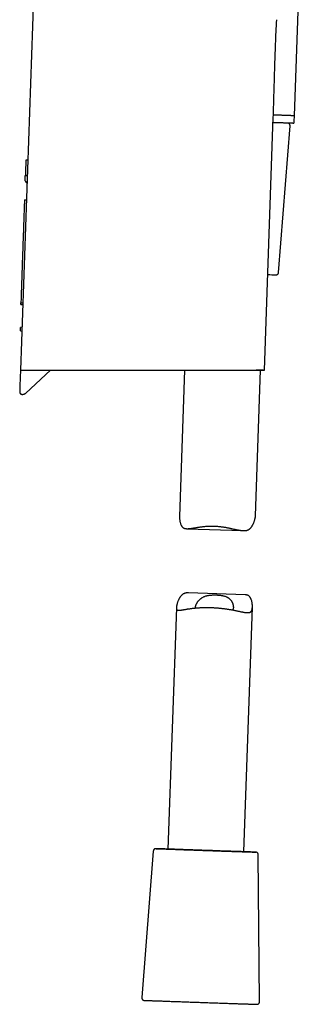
# Model space of a CAD drawing. Header units: millimetres. Extents: x 8 to 738, y 5 to 761.
# Tile 56 of 77: x 580 to 635, y 385 to 579. Entities that reach past the tile are written whole.
import ezdxf

# ---------------------------------------------------------------- set-up
doc = ezdxf.new("R2010")
doc.units = ezdxf.units.MM

msp = doc.modelspace()

# ---------------------------------------------------------------- linework, layer by layer
at = {"color": 7, "linetype": 'Continuous', "lineweight": 30}
for p, q in [((584.76, 629.02), (580.6, 509.76)), ((634.69, 559.98), (635.48, 582.46)), ((628.79, 509.75), (630.53, 559.72)), ((634.65, 558.68), (634.7, 560.18)), ((631.58, 529.04), (633.85, 557.98)), ((582.04, 551.22), (581.68, 551.22)), ((582.04, 551.22), (581.68, 551.22)), ((581.54, 547.16), (581.57, 548.14)), ((581.94, 548.13), (581.57, 548.14)), ((581.4, 543.36), (581.41, 543.38)), ((581.4, 543.36), (581.77, 543.35)), ((581.41, 543.38), (581.77, 543.37)), ((580.7, 523.09), (581.06, 523.08)), ((580.63, 517.51), (580.86, 517.46)), ((580.89, 518.24), (580.65, 518.2)), ((581.65, 505.26), (586.51, 509.76)), ((586.51, 509.76), (586.51, 509.76)), ((613.03, 509.76), (612.02, 480.91)), ((627.03, 481.03), (628.03, 509.76)), ((627.15, 509.76), (627.15, 509.78)), ((628.79, 509.75), (628.79, 509.75)), ((613.47, 478.49), (624.6, 478.1)), ((624.95, 465.44), (613.82, 465.83)), ((611.39, 462.89), (609.73, 415.26)), ((624.72, 414.73), (626.4, 463.02)), ((606.84, 414.88), (604.57, 385.94)), ((627.81, 385.13), (627.57, 414.16))]:
    msp.add_line(p, q, dxfattribs=at)
at = {"color": 7, "linetype": 'Continuous', "lineweight": 30, "flags": 128}
for points in [[(634.69, 559.98), (634.69, 559.98), (634.67, 559.98), (634.65, 559.98), (634.62, 559.98), (634.59, 559.98), (634.54, 559.98), (634.48, 559.98), (634.42, 559.98), (634.35, 559.99), (634.27, 559.99), (634.18, 559.99), (634.08, 559.99), (633.98, 560), (633.87, 560), (633.75, 560.01), (633.62, 560.01), (633.48, 560.01), (633.34, 560.02), (633.19, 560.02), (633.03, 560.03), (632.86, 560.03), (632.69, 560.04), (632.51, 560.05), (632.32, 560.05), (632.13, 560.06), (631.93, 560.07), (631.72, 560.07), (631.51, 560.08), (631.29, 560.09), (631.06, 560.1), (630.83, 560.1), (630.59, 560.11), (630.55, 560.11)], [(634.43, 558.48), (634.42, 558.48), (634.4, 558.48), (634.37, 558.49), (634.33, 558.49), (634.29, 558.49), (634.24, 558.49), (634.17, 558.49), (634.1, 558.49), (634.02, 558.5), (633.94, 558.5), (633.84, 558.5), (633.74, 558.51), (633.63, 558.51), (633.51, 558.51), (633.39, 558.52), (633.25, 558.52), (633.11, 558.53), (632.96, 558.53), (632.81, 558.54), (632.64, 558.54), (632.47, 558.55), (632.29, 558.55), (632.11, 558.56), (631.92, 558.57), (631.72, 558.57), (631.52, 558.58), (631.31, 558.59), (631.09, 558.59), (630.87, 558.6), (630.64, 558.61), (630.49, 558.61)], [(581.68, 551.22), (581.68, 551.19), (581.68, 551.15), (581.67, 551.1), (581.67, 551.05), (581.67, 550.99), (581.67, 550.92), (581.67, 550.85), (581.66, 550.77), (581.66, 550.69), (581.66, 550.6), (581.65, 550.5), (581.65, 550.4), (581.65, 550.29), (581.64, 550.17), (581.64, 550.05), (581.63, 549.92), (581.63, 549.79), (581.62, 549.65), (581.62, 549.51), (581.61, 549.36), (581.61, 549.2), (581.6, 549.04), (581.6, 548.87), (581.59, 548.69), (581.58, 548.52), (581.58, 548.33), (581.57, 548.14)], [(581.4, 543.36), (581.39, 543.07), (581.38, 542.79), (581.37, 542.49), (581.36, 542.2), (581.35, 541.9), (581.34, 541.6), (581.33, 541.29), (581.32, 540.98), (581.31, 540.67), (581.3, 540.36), (581.29, 540.04), (581.28, 539.72), (581.27, 539.4), (581.25, 539.08), (581.24, 538.76), (581.23, 538.43), (581.22, 538.1), (581.21, 537.77), (581.2, 537.44), (581.19, 537.1), (581.17, 536.77), (581.16, 536.43), (581.15, 536.09), (581.14, 535.76), (581.13, 535.42), (581.11, 535.08), (581.1, 534.74), (581.09, 534.4), (581.08, 534.05), (581.07, 533.71), (581.06, 533.37), (581.04, 533.03), (581.03, 532.69), (581.02, 532.35), (581.01, 532), (581, 531.66), (580.98, 531.32), (580.97, 530.98), (580.96, 530.65), (580.95, 530.31), (580.94, 529.97), (580.92, 529.64), (580.91, 529.3), (580.9, 528.97), (580.89, 528.64), (580.88, 528.31), (580.87, 527.98), (580.86, 527.66), (580.84, 527.33), (580.83, 527.01), (580.82, 526.7), (580.81, 526.38), (580.8, 526.07), (580.79, 525.75), (580.78, 525.45), (580.77, 525.14), (580.76, 524.84), (580.75, 524.54), (580.74, 524.24), (580.73, 523.95), (580.72, 523.66), (580.71, 523.37), (580.7, 523.09)], [(580.68, 522.73), (580.69, 522.9), (580.7, 523.08), (580.7, 523.09)], [(580.63, 517.51), (580.63, 517.51), (580.63, 517.52), (580.63, 517.54), (580.63, 517.56), (580.63, 517.59), (580.63, 517.62), (580.63, 517.66), (580.63, 517.7), (580.63, 517.74), (580.64, 517.79), (580.64, 517.83), (580.64, 517.88), (580.64, 517.93), (580.64, 517.97), (580.64, 518.02), (580.65, 518.06), (580.65, 518.09), (580.65, 518.13), (580.65, 518.15), (580.65, 518.17), (580.65, 518.19), (580.65, 518.2), (580.65, 518.2)], [(580.61, 509.75), (580.6, 509.6), (580.59, 509.23), (580.57, 508.87), (580.56, 508.53), (580.55, 508.21), (580.54, 507.91), (580.53, 507.62), (580.52, 507.35), (580.51, 507.1), (580.5, 506.86), (580.5, 506.65), (580.49, 506.45), (580.48, 506.27), (580.48, 506.11), (580.47, 505.97), (580.47, 505.85), (580.47, 505.74), (580.46, 505.66), (580.46, 505.59), (580.46, 505.55), (580.46, 505.52), (580.46, 505.51)], [(580.82, 509.76), (580.83, 509.76), (580.87, 509.76), (580.91, 509.76), (580.96, 509.76), (581.02, 509.76), (581.09, 509.76), (581.17, 509.76), (581.25, 509.76), (581.33, 509.76), (581.42, 509.76), (581.52, 509.76), (581.62, 509.76), (581.74, 509.76), (581.85, 509.76), (581.9, 509.76), (581.9, 509.76), (581.91, 509.76), (581.92, 509.76), (581.92, 509.76), (581.93, 509.76), (581.94, 509.76), (581.98, 509.76), (582.02, 509.76), (582.08, 509.76), (582.14, 509.76), (582.21, 509.76), (582.29, 509.76), (582.37, 509.76), (582.47, 509.76), (582.58, 509.76), (582.7, 509.76), (582.83, 509.76), (582.97, 509.76), (583.13, 509.76), (583.3, 509.76), (583.5, 509.76), (583.72, 509.76), (583.93, 509.76), (584.02, 509.76), (584.03, 509.76), (584.05, 509.76), (584.06, 509.76), (584.07, 509.76), (584.09, 509.76), (584.1, 509.76), (584.39, 509.76), (584.69, 509.76), (585.01, 509.76), (585.35, 509.76), (585.71, 509.76), (586.09, 509.76), (586.48, 509.76), (586.89, 509.76), (587.28, 509.76), (587.69, 509.76), (588.1, 509.76), (588.54, 509.76), (588.99, 509.76), (589.51, 509.76), (590.05, 509.76), (590.54, 509.76), (590.76, 509.76), (590.86, 509.76), (590.87, 509.76), (590.88, 509.76), (590.9, 509.76), (590.91, 509.76), (590.92, 509.76), (590.94, 509.76), (591.06, 509.76), (591.2, 509.76), (591.36, 509.76), (591.54, 509.76), (591.74, 509.76), (591.96, 509.76), (592.21, 509.76), (592.47, 509.76), (592.76, 509.76), (593.02, 509.76), (593.29, 509.76), (593.59, 509.76), (593.9, 509.76), (594.23, 509.76), (594.57, 509.76), (594.91, 509.76), (595.27, 509.76), (595.65, 509.76), (596.04, 509.76), (596.45, 509.76), (596.9, 509.76), (597.37, 509.76), (597.85, 509.76), (598.36, 509.76), (598.89, 509.76), (599.44, 509.76), (599.97, 509.76), (600.52, 509.76), (601.09, 509.76), (601.67, 509.76), (602.27, 509.76), (602.83, 509.76), (603.4, 509.76), (603.99, 509.76), (604.59, 509.76), (605.2, 509.76), (605.82, 509.76), (606.46, 509.76), (607.12, 509.76), (607.79, 509.76), (608.48, 509.76), (608.93, 509.76), (609.39, 509.76), (609.8, 509.76), (609.85, 509.76), (609.9, 509.76), (609.94, 509.76), (609.99, 509.76), (610.03, 509.76), (610.08, 509.76), (610.13, 509.76), (610.75, 509.76), (611.35, 509.76), (611.94, 509.76), (612.52, 509.76), (613.09, 509.76), (613.63, 509.76), (614.17, 509.76), (614.68, 509.76), (615.19, 509.76), (615.81, 509.76), (616.41, 509.76), (616.99, 509.76), (617.55, 509.76), (618.03, 509.76), (618.49, 509.76), (618.88, 509.76), (619.05, 509.76), (619.12, 509.76), (619.13, 509.76), (619.14, 509.76), (619.15, 509.76), (619.16, 509.76), (619.17, 509.76), (619.18, 509.76), (619.53, 509.76), (619.86, 509.76), (620.17, 509.76), (620.46, 509.76), (620.73, 509.76), (620.98, 509.76), (621.2, 509.76), (621.41, 509.76), (621.6, 509.76), (621.77, 509.76), (621.93, 509.76), (622.1, 509.76), (622.24, 509.76), (622.37, 509.76), (622.49, 509.76), (622.58, 509.76), (622.65, 509.76), (622.71, 509.76), (622.75, 509.76), (622.78, 509.76), (622.8, 509.76), (622.82, 509.76), (622.82, 509.76), (622.82, 509.76), (622.82, 509.76), (622.83, 509.76), (622.83, 509.76), (622.83, 509.76), (622.83, 509.76), (622.83, 509.76), (622.83, 509.76), (622.83, 509.76), (623.2, 509.76), (623.55, 509.76), (623.88, 509.76), (624.19, 509.76), (624.49, 509.76), (624.79, 509.76), (625.08, 509.76), (625.32, 509.76), (625.41, 509.76), (625.43, 509.76), (625.44, 509.76), (625.45, 509.76), (625.46, 509.76), (625.48, 509.76), (625.49, 509.76), (625.68, 509.76), (625.86, 509.77), (626.06, 509.77), (626.25, 509.77), (626.44, 509.77), (626.64, 509.77), (626.81, 509.77), (626.98, 509.78), (627.14, 509.78), (627.25, 509.78), (627.36, 509.78), (627.45, 509.78), (627.49, 509.78), (627.51, 509.78), (627.52, 509.78), (627.52, 509.78), (627.52, 509.78), (627.52, 509.78), (627.52, 509.78), (627.53, 509.78), (627.53, 509.78), (627.55, 509.78), (627.57, 509.78), (627.59, 509.78), (627.62, 509.78), (627.66, 509.78), (627.66, 509.78), (627.67, 509.78), (627.67, 509.78), (627.68, 509.78), (627.68, 509.78), (627.69, 509.78), (627.84, 509.78), (627.98, 509.77), (628.09, 509.77), (628.1, 509.77), (628.11, 509.77), (628.12, 509.77), (628.13, 509.77), (628.14, 509.77), (628.15, 509.77), (628.16, 509.77), (628.17, 509.77), (628.31, 509.76), (628.43, 509.76), (628.54, 509.76), (628.63, 509.76), (628.69, 509.75), (628.74, 509.75), (628.78, 509.75), (628.79, 509.75)], [(616.45, 415.02), (616.19, 415.03), (615.93, 415.03), (615.68, 415.04), (615.42, 415.05), (615.17, 415.06), (614.92, 415.07), (614.67, 415.08), (614.42, 415.09), (614.17, 415.1), (613.93, 415.11), (613.68, 415.11), (613.44, 415.12), (613.21, 415.13), (612.97, 415.14), (612.74, 415.15), (612.51, 415.16), (612.29, 415.16), (612.07, 415.17), (611.85, 415.18), (611.63, 415.19), (611.42, 415.19), (611.21, 415.2), (611.01, 415.21), (610.81, 415.22), (610.62, 415.22), (610.43, 415.23), (610.24, 415.24), (610.06, 415.24), (609.89, 415.25), (609.72, 415.25), (609.55, 415.26), (609.39, 415.27), (609.24, 415.27), (609.09, 415.28), (608.95, 415.28), (608.81, 415.29), (608.68, 415.29), (608.55, 415.3), (608.43, 415.3), (608.32, 415.3), (608.21, 415.31), (608.11, 415.31), (608.01, 415.32), (607.92, 415.32), (607.84, 415.32), (607.76, 415.33), (607.69, 415.33), (607.63, 415.33), (607.57, 415.33), (607.52, 415.33), (607.48, 415.34), (607.44, 415.34), (607.41, 415.34), (607.39, 415.34), (607.37, 415.34), (607.36, 415.34)], [(607.38, 415.34), (607.39, 415.34), (607.41, 415.34), (607.44, 415.34), (607.48, 415.34), (607.52, 415.34), (607.57, 415.34), (607.63, 415.33), (607.69, 415.33), (607.76, 415.33), (607.84, 415.33), (607.92, 415.32), (608.01, 415.32), (608.11, 415.32), (608.21, 415.31), (608.32, 415.31), (608.43, 415.31), (608.55, 415.3), (608.68, 415.3), (608.81, 415.29), (608.95, 415.29), (609.09, 415.29), (609.24, 415.28), (609.4, 415.27), (609.56, 415.27), (609.72, 415.26), (609.73, 415.26)], [(609.48, 415.27), (609.49, 415.27), (609.5, 415.27), (609.53, 415.27), (609.56, 415.26), (609.59, 415.26), (609.63, 415.26), (609.68, 415.26), (609.73, 415.26), (609.79, 415.25), (609.86, 415.25), (609.93, 415.25), (610.01, 415.25), (610.09, 415.24), (610.18, 415.24), (610.28, 415.24), (610.38, 415.23), (610.49, 415.23), (610.6, 415.23), (610.72, 415.22), (610.84, 415.22), (610.97, 415.21), (611.1, 415.21), (611.24, 415.2), (611.39, 415.2), (611.53, 415.19), (611.69, 415.19), (611.84, 415.18), (612.01, 415.18), (612.17, 415.17), (612.34, 415.16), (612.52, 415.16), (612.7, 415.15), (612.88, 415.14), (613.07, 415.14), (613.25, 415.13), (613.45, 415.12), (613.64, 415.12), (613.84, 415.11), (614.04, 415.1), (614.25, 415.1), (614.45, 415.09), (614.66, 415.08), (614.87, 415.07), (615.08, 415.07), (615.3, 415.06), (615.52, 415.05), (615.73, 415.04), (615.95, 415.04), (616.17, 415.03), (616.39, 415.02), (616.61, 415.01)], [(627.08, 414.65), (627.07, 414.65), (627.06, 414.65), (627.03, 414.65), (627, 414.65), (626.96, 414.66), (626.92, 414.66), (626.87, 414.66), (626.81, 414.66), (626.75, 414.66), (626.68, 414.66), (626.6, 414.67), (626.52, 414.67), (626.43, 414.67), (626.34, 414.68), (626.23, 414.68), (626.12, 414.68), (626.01, 414.69), (625.89, 414.69), (625.76, 414.7), (625.63, 414.7), (625.49, 414.7), (625.35, 414.71), (625.2, 414.71), (625.05, 414.72), (624.89, 414.72), (624.72, 414.73), (624.55, 414.74), (624.38, 414.74), (624.2, 414.75), (624.01, 414.75), (623.82, 414.76), (623.63, 414.77), (623.43, 414.77), (623.23, 414.78), (623.02, 414.79), (622.81, 414.8), (622.59, 414.8), (622.37, 414.81), (622.15, 414.82), (621.93, 414.83), (621.7, 414.83), (621.47, 414.84), (621.23, 414.85), (621, 414.86), (620.76, 414.87), (620.51, 414.88), (620.27, 414.88), (620.02, 414.89), (619.77, 414.9), (619.52, 414.91), (619.27, 414.92), (619.02, 414.93), (618.76, 414.94), (618.51, 414.95), (618.25, 414.95), (617.99, 414.96), (617.74, 414.97), (617.48, 414.98), (617.22, 414.99), (616.96, 415), (616.7, 415.01), (616.45, 415.02)], [(616.61, 415.01), (616.83, 415), (617.06, 415), (617.28, 414.99), (617.5, 414.98), (617.72, 414.97), (617.94, 414.97), (618.17, 414.96), (618.39, 414.95), (618.6, 414.94), (618.82, 414.94), (619.04, 414.93), (619.25, 414.92), (619.47, 414.91), (619.68, 414.91), (619.89, 414.9), (620.1, 414.89), (620.3, 414.88), (620.5, 414.88), (620.7, 414.87), (620.9, 414.86), (621.1, 414.86), (621.29, 414.85), (621.47, 414.84), (621.66, 414.84), (621.84, 414.83), (622.01, 414.83), (622.19, 414.82), (622.36, 414.81), (622.52, 414.81), (622.68, 414.8), (622.84, 414.8), (622.99, 414.79), (623.13, 414.79), (623.27, 414.78), (623.41, 414.78), (623.54, 414.77), (623.67, 414.77), (623.79, 414.76), (623.9, 414.76), (624.01, 414.76), (624.12, 414.75), (624.21, 414.75), (624.31, 414.75), (624.39, 414.74), (624.47, 414.74), (624.55, 414.74), (624.62, 414.74), (624.68, 414.74), (624.74, 414.73), (624.79, 414.73), (624.83, 414.73), (624.87, 414.73), (624.9, 414.73), (624.93, 414.73), (624.95, 414.73), (624.96, 414.73)], [(624.72, 414.74), (624.72, 414.74), (624.89, 414.73), (625.05, 414.73), (625.2, 414.72), (625.35, 414.72), (625.5, 414.71), (625.63, 414.71), (625.77, 414.7), (625.89, 414.7), (626.01, 414.69), (626.13, 414.69), (626.23, 414.69), (626.34, 414.68), (626.43, 414.68), (626.52, 414.67), (626.6, 414.67), (626.68, 414.67), (626.75, 414.67), (626.81, 414.66), (626.87, 414.66), (626.92, 414.66), (626.97, 414.66), (627, 414.66), (627.03, 414.66), (627.06, 414.65), (627.06, 414.65)], [(605.08, 385.4), (605.09, 385.4), (605.11, 385.4), (605.15, 385.4), (605.19, 385.4), (605.24, 385.4), (605.3, 385.39), (605.36, 385.39), (605.43, 385.39), (605.51, 385.39), (605.6, 385.38), (605.69, 385.38), (605.79, 385.38), (605.9, 385.37), (606.01, 385.37), (606.14, 385.36), (606.26, 385.36), (606.4, 385.35), (606.54, 385.35), (606.69, 385.34), (606.85, 385.34), (607.01, 385.33), (607.18, 385.32), (607.35, 385.32), (607.53, 385.31), (607.72, 385.31), (607.91, 385.3), (608.11, 385.29), (608.31, 385.28), (608.52, 385.28), (608.73, 385.27), (608.95, 385.26), (609.17, 385.25), (609.4, 385.25), (609.64, 385.24), (609.87, 385.23), (610.12, 385.22), (610.36, 385.21), (610.61, 385.2), (610.87, 385.19), (611.12, 385.18), (611.39, 385.18), (611.65, 385.17), (611.92, 385.16), (612.19, 385.15), (612.46, 385.14), (612.74, 385.13), (613.01, 385.12), (613.29, 385.11), (613.58, 385.1), (613.86, 385.09), (614.15, 385.08), (614.43, 385.07), (614.72, 385.06), (615.01, 385.05), (615.3, 385.04), (615.59, 385.03), (615.88, 385.02), (616.17, 385.01), (616.46, 385), (616.75, 384.99), (617.05, 384.98), (617.34, 384.97), (617.62, 384.96), (617.91, 384.95), (618.2, 384.94), (618.49, 384.93), (618.77, 384.92), (619.05, 384.91), (619.33, 384.9), (619.61, 384.89), (619.89, 384.88), (620.16, 384.87), (620.43, 384.86), (620.7, 384.85), (620.96, 384.84), (621.22, 384.83), (621.48, 384.82), (621.73, 384.81), (621.98, 384.81), (622.23, 384.8), (622.47, 384.79), (622.71, 384.78), (622.94, 384.77), (623.17, 384.76), (623.4, 384.76), (623.61, 384.75), (623.83, 384.74), (624.04, 384.74), (624.24, 384.73), (624.44, 384.72), (624.63, 384.71), (624.82, 384.71), (625, 384.7), (625.17, 384.7), (625.34, 384.69), (625.5, 384.69), (625.66, 384.68), (625.8, 384.68), (625.95, 384.67), (626.08, 384.67), (626.21, 384.66), (626.33, 384.66), (626.45, 384.65), (626.56, 384.65), (626.66, 384.65), (626.75, 384.64), (626.84, 384.64), (626.92, 384.64), (626.99, 384.64), (627.05, 384.63), (627.11, 384.63), (627.16, 384.63), (627.2, 384.63), (627.23, 384.63), (627.26, 384.63), (627.27, 384.63)]]:
    msp.add_lwpolyline(points, dxfattribs=at)
at = {"color": 7, "linetype": 'Continuous', "lineweight": 30}
for centre, radius, start, end in [((581.93, 547.16), 0.391, 179.7721, 236.6976), ((581.49, 546.5), 0.401, 11.5834, 56.3166), ((643.05, 919.6), 391.2, 268.0074, 268.2412), ((608.03, 363.75), 51.54, 88.1191, 88.3612), ((623.31, 376.27), 38.49, 87.5627, 87.9125)]:
    msp.add_arc(centre, radius, start, end, dxfattribs=at)
for points, knots in [([(630.53, 559.72), (630.57, 560.79), (630.64, 562.92), (630.73, 566.13), (630.82, 569.06), (630.9, 571.73), (630.99, 574.13), (631.09, 576.53), (631.18, 578.13), (631.22, 578.93)], [0, 0, 0, 0, 0.16667, 0.333344, 0.500017, 0.625017, 0.750012, 0.875005, 1, 1, 1, 1]), ([(633.85, 557.98), (633.85, 557.99), (633.85, 558.01), (633.85, 558.05), (633.84, 558.1), (633.83, 558.15), (633.82, 558.2), (633.8, 558.25), (633.77, 558.29), (633.75, 558.33), (633.72, 558.36), (633.69, 558.39), (633.65, 558.42), (633.62, 558.44), (633.58, 558.46), (633.55, 558.48), (633.52, 558.49), (633.49, 558.5), (633.46, 558.51), (633.45, 558.51), (633.43, 558.51), (633.43, 558.52), (633.43, 558.52)], [0, 0, 0, 0, 0.021927, 0.092465, 0.161403, 0.228853, 0.294877, 0.359504, 0.422732, 0.484527, 0.544828, 0.603536, 0.660507, 0.715535, 0.768301, 0.818273, 0.86446, 0.905193, 0.939134, 0.967289, 0.992339, 1, 1, 1, 1]), ([(634.44, 558.48), (634.44, 558.48), (634.44, 558.48), (634.44, 558.48), (634.45, 558.48), (634.46, 558.48), (634.46, 558.48), (634.47, 558.48), (634.48, 558.49), (634.49, 558.49), (634.51, 558.49), (634.53, 558.5), (634.55, 558.51), (634.57, 558.53), (634.59, 558.55), (634.61, 558.57), (634.63, 558.6), (634.64, 558.63), (634.65, 558.66), (634.65, 558.67), (634.65, 558.68)], [0, 0, 0, 0, 0.096087, 0.332856, 0.423305, 0.487311, 0.52476, 0.552511, 0.577689, 0.602311, 0.629932, 0.663974, 0.702776, 0.744295, 0.788365, 0.83423, 0.881188, 0.928777, 0.976708, 1, 1, 1, 1]), ([(631.05, 528.58), (631.05, 528.58), (631.06, 528.58), (631.06, 528.58), (631.07, 528.58), (631.08, 528.58), (631.09, 528.58), (631.1, 528.58), (631.11, 528.58), (631.12, 528.58), (631.13, 528.59), (631.15, 528.59), (631.18, 528.59), (631.21, 528.6), (631.24, 528.61), (631.28, 528.62), (631.32, 528.64), (631.36, 528.67), (631.4, 528.69), (631.43, 528.73), (631.47, 528.76), (631.5, 528.8), (631.52, 528.85), (631.54, 528.89), (631.56, 528.94), (631.57, 528.99), (631.58, 529.02), (631.58, 529.04), (631.58, 529.04)], [0, 0, 0, 0, 0.045396, 0.235348, 0.325841, 0.381372, 0.412576, 0.433472, 0.450867, 0.466157, 0.480945, 0.496434, 0.515068, 0.538867, 0.567512, 0.59841, 0.631061, 0.66523, 0.700461, 0.736399, 0.772806, 0.809533, 0.846481, 0.883587, 0.920804, 0.958098, 0.998865, 1, 1, 1, 1]), ([(580.68, 522.73), (580.69, 522.72), (580.69, 522.72), (580.71, 522.72), (580.73, 522.72), (580.75, 522.72), (580.76, 522.72), (580.79, 522.72), (580.84, 522.72), (580.91, 522.72), (580.98, 522.71), (581.03, 522.71), (581.05, 522.71)], [0, 0, 0, 0, 0.141279, 0.272981, 0.335274, 0.39516, 0.452637, 0.507707, 0.638696, 0.767022, 0.892759, 1, 1, 1, 1]), ([(580.6, 509.76), (580.6, 509.76), (580.59, 509.76), (580.59, 509.76), (580.59, 509.76), (580.59, 509.76), (580.59, 509.76), (580.59, 509.76), (580.59, 509.76), (580.59, 509.76), (580.59, 509.76), (580.59, 509.76), (580.59, 509.76), (580.59, 509.76), (580.59, 509.76), (580.59, 509.76), (580.59, 509.76), (580.59, 509.76), (580.59, 509.76), (580.59, 509.76), (580.59, 509.76), (580.59, 509.76), (580.6, 509.76), (580.6, 509.76), (580.6, 509.76), (580.6, 509.76), (580.61, 509.76), (580.61, 509.76)], [0, 0, 0, 0, 0.00755, 0.018894, 0.025246, 0.026936, 0.034046, 0.047433, 0.067547, 0.096298, 0.133349, 0.179102, 0.23122, 0.291846, 0.361181, 0.439368, 0.525162, 0.53704, 0.549067, 0.561243, 0.573567, 0.586039, 0.594476, 0.640127, 0.736071, 0.835966, 1, 1, 1, 1]), ([(580.59, 509.76), (580.59, 509.76), (580.58, 509.76), (580.6, 509.76), (580.64, 509.76), (580.7, 509.76), (580.79, 509.76), (580.89, 509.76), (581.02, 509.76), (581.16, 509.76), (581.33, 509.76), (581.51, 509.76), (581.72, 509.76), (581.95, 509.76), (582.2, 509.76), (582.46, 509.76), (582.75, 509.76), (583.06, 509.76), (583.39, 509.76), (583.73, 509.76), (584.1, 509.76), (584.48, 509.76), (584.88, 509.76), (585.3, 509.76), (585.73, 509.76), (586.18, 509.76), (586.65, 509.76), (587.13, 509.76), (587.63, 509.76), (588.15, 509.76), (588.68, 509.76), (589.22, 509.76), (589.78, 509.76), (590.35, 509.76), (590.93, 509.76), (591.53, 509.76), (592.14, 509.76), (592.76, 509.76), (593.39, 509.76), (594.02, 509.76), (594.67, 509.76), (595.33, 509.76), (596, 509.76), (596.67, 509.76), (597.35, 509.76), (598.04, 509.76), (598.73, 509.76), (599.43, 509.76), (600.13, 509.76), (600.84, 509.76), (601.55, 509.76), (602.27, 509.76), (602.99, 509.76), (603.71, 509.76), (604.43, 509.76), (605.15, 509.76), (605.87, 509.76), (606.59, 509.76), (607.3, 509.76), (608.01, 509.76), (608.72, 509.76), (609.42, 509.76), (610.13, 509.76), (610.83, 509.76), (611.52, 509.76), (612.21, 509.76), (612.89, 509.76), (613.56, 509.76), (614.22, 509.76), (614.88, 509.76), (615.53, 509.76), (616.16, 509.76), (616.79, 509.76), (617.4, 509.76), (618.01, 509.76), (618.6, 509.76), (619.15, 509.76), (619.68, 509.76), (620.16, 509.76), (620.64, 509.76), (621.1, 509.76), (621.48, 509.76), (621.79, 509.76), (622.03, 509.76), (622.28, 509.76), (622.52, 509.76), (622.76, 509.76), (622.98, 509.76), (623.28, 509.76), (623.66, 509.76), (624.14, 509.76), (624.55, 509.76), (624.9, 509.76), (625.19, 509.76), (625.39, 509.76), (625.5, 509.76), (625.54, 509.76), (625.57, 509.76), (625.61, 509.76), (625.64, 509.76), (625.85, 509.76), (626.23, 509.76), (626.74, 509.76), (627.12, 509.76), (627.34, 509.76), (627.42, 509.76), (627.44, 509.76), (627.46, 509.76), (627.48, 509.76), (627.51, 509.76), (627.53, 509.76), (627.6, 509.76), (627.72, 509.76), (627.85, 509.76), (627.93, 509.76), (627.97, 509.76), (628.01, 509.76), (628.05, 509.76), (628.08, 509.76), (628.12, 509.76), (628.17, 509.76), (628.21, 509.76), (628.24, 509.76), (628.25, 509.76), (628.26, 509.76), (628.27, 509.76), (628.28, 509.76), (628.29, 509.76), (628.3, 509.76), (628.31, 509.76), (628.31, 509.76), (628.31, 509.76), (628.31, 509.76), (628.31, 509.76), (628.31, 509.76), (628.31, 509.76), (628.31, 509.76), (628.31, 509.76), (628.31, 509.76), (628.31, 509.76), (628.31, 509.76), (628.31, 509.76), (628.31, 509.76), (628.31, 509.76), (628.31, 509.76), (628.31, 509.76), (628.31, 509.76), (628.31, 509.76), (628.31, 509.76), (628.31, 509.76), (628.32, 509.76), (628.32, 509.76), (628.32, 509.76), (628.32, 509.76), (628.32, 509.76), (628.32, 509.76), (628.33, 509.76), (628.33, 509.76), (628.33, 509.76), (628.33, 509.76), (628.33, 509.76), (628.33, 509.76), (628.33, 509.76), (628.33, 509.76), (628.33, 509.76), (628.33, 509.76), (628.33, 509.76), (628.33, 509.76), (628.33, 509.76), (628.33, 509.76), (628.33, 509.76), (628.33, 509.76), (628.33, 509.76), (628.34, 509.76), (628.34, 509.76), (628.35, 509.76), (628.36, 509.76), (628.38, 509.76), (628.41, 509.76), (628.43, 509.76), (628.45, 509.76), (628.45, 509.76), (628.45, 509.76), (628.46, 509.76), (628.46, 509.76), (628.46, 509.76), (628.46, 509.76), (628.47, 509.76), (628.49, 509.76), (628.53, 509.76), (628.55, 509.76), (628.57, 509.76), (628.58, 509.76), (628.58, 509.76)], [0, 0, 0, 0, 0.0037, 0.013524, 0.023371, 0.033249, 0.043167, 0.053078, 0.062947, 0.072785, 0.082599, 0.092398, 0.102192, 0.111989, 0.121799, 0.131605, 0.141414, 0.151236, 0.16108, 0.170954, 0.180866, 0.190771, 0.200638, 0.210475, 0.220291, 0.230095, 0.239895, 0.249701, 0.259537, 0.26936, 0.279177, 0.288999, 0.298834, 0.308689, 0.318575, 0.328455, 0.33831, 0.348148, 0.357978, 0.36781, 0.377651, 0.387511, 0.397365, 0.407198, 0.417018, 0.426834, 0.436654, 0.446488, 0.456344, 0.466246, 0.476129, 0.485999, 0.495867, 0.505741, 0.515631, 0.525543, 0.535403, 0.545241, 0.555067, 0.564888, 0.574715, 0.584554, 0.594417, 0.604301, 0.614161, 0.624008, 0.633849, 0.643694, 0.653552, 0.66343, 0.673295, 0.683138, 0.692967, 0.70279, 0.712617, 0.722456, 0.732315, 0.740934, 0.749553, 0.758178, 0.766808, 0.775101, 0.779826, 0.784602, 0.78943, 0.794311, 0.799247, 0.803694, 0.807946, 0.81798, 0.828176, 0.838538, 0.845471, 0.852479, 0.858709, 0.85953, 0.860351, 0.861173, 0.861997, 0.862821, 0.863647, 0.877086, 0.890468, 0.902204, 0.907356, 0.907934, 0.908512, 0.90909, 0.909668, 0.910246, 0.910823, 0.911401, 0.916195, 0.920836, 0.922027, 0.923207, 0.924377, 0.925536, 0.926458, 0.9271, 0.928924, 0.930595, 0.930949, 0.931296, 0.931635, 0.931966, 0.93229, 0.932606, 0.932914, 0.933108, 0.933161, 0.933177, 0.933183, 0.933184, 0.933185, 0.933186, 0.933186, 0.933186, 0.933186, 0.933187, 0.933187, 0.933187, 0.933188, 0.93319, 0.933191, 0.933192, 0.933199, 0.933212, 0.933264, 0.933357, 0.933449, 0.93364, 0.933858, 0.934124, 0.934677, 0.935348, 0.935677, 0.936032, 0.936362, 0.936513, 0.93658, 0.936609, 0.936623, 0.936628, 0.936631, 0.936633, 0.936633, 0.936638, 0.93665, 0.936698, 0.936886, 0.937194, 0.937624, 0.93855, 0.93978, 0.941166, 0.942467, 0.946571, 0.953958, 0.96142, 0.964727, 0.965099, 0.965472, 0.965844, 0.966217, 0.96659, 0.966963, 0.967336, 0.975822, 0.983998, 0.991864, 0.999421, 1, 1, 1, 1]), ([(628.55, 509.76), (628.55, 509.76), (628.52, 509.76), (628.47, 509.76), (628.41, 509.76), (628.37, 509.76), (628.35, 509.76), (628.35, 509.76), (628.34, 509.76), (628.34, 509.76), (628.33, 509.76), (628.33, 509.76), (628.32, 509.76), (628.32, 509.76), (628.31, 509.76), (628.29, 509.76), (628.28, 509.76), (628.25, 509.76), (628.22, 509.76), (628.19, 509.76), (628.15, 509.76), (628.11, 509.76), (628.06, 509.76), (628, 509.76), (627.94, 509.76), (627.87, 509.76), (627.82, 509.76), (627.79, 509.76), (627.78, 509.76), (627.77, 509.76), (627.76, 509.76), (627.75, 509.76), (627.75, 509.76), (627.74, 509.76), (627.72, 509.76), (627.7, 509.76), (627.68, 509.76), (627.65, 509.76), (627.61, 509.76), (627.56, 509.76), (627.5, 509.76), (627.44, 509.76), (627.38, 509.76), (627.3, 509.76), (627.22, 509.76), (627.17, 509.76), (627.15, 509.76)], [0, 0, 0, 0, 0.019244, 0.101331, 0.180037, 0.21758, 0.221743, 0.225895, 0.230037, 0.234169, 0.238291, 0.242402, 0.24451, 0.249658, 0.258915, 0.271732, 0.288368, 0.308825, 0.333102, 0.361198, 0.393115, 0.426707, 0.463695, 0.504078, 0.547857, 0.595032, 0.639256, 0.646443, 0.653695, 0.661012, 0.666898, 0.667695, 0.672129, 0.677991, 0.686833, 0.697699, 0.710589, 0.731024, 0.75509, 0.782787, 0.814116, 0.846964, 0.883038, 0.922338, 0.964862, 1, 1, 1, 1]), ([(580.46, 505.5), (580.46, 505.5), (580.46, 505.5), (580.46, 505.5), (580.46, 505.49), (580.46, 505.48), (580.46, 505.46), (580.46, 505.44), (580.47, 505.4), (580.48, 505.36), (580.49, 505.31), (580.51, 505.27), (580.53, 505.23), (580.55, 505.19), (580.59, 505.16), (580.62, 505.12), (580.66, 505.09), (580.7, 505.06), (580.74, 505.04), (580.79, 505.02), (580.84, 505), (580.89, 504.99), (580.92, 504.99), (580.94, 504.99)], [0, 0, 0, 0, 0.01281, 0.028922, 0.037275, 0.051074, 0.068473, 0.103169, 0.154571, 0.209977, 0.270617, 0.322348, 0.379067, 0.437953, 0.498297, 0.559592, 0.621528, 0.683904, 0.746591, 0.809498, 0.872561, 0.942284, 1, 1, 1, 1]), ([(580.94, 504.99), (580.94, 504.99), (580.97, 504.99), (581.02, 504.99), (581.09, 505), (581.16, 505.01), (581.23, 505.02), (581.3, 505.04), (581.37, 505.07), (581.43, 505.1), (581.5, 505.14), (581.55, 505.17), (581.61, 505.21), (581.64, 505.24), (581.66, 505.26)], [0, 0, 0, 0, 0.000412, 0.096795, 0.192085, 0.286319, 0.379519, 0.471696, 0.562848, 0.652964, 0.74202, 0.82998, 0.916797, 1, 1, 1, 1]), ([(612.02, 480.91), (612.02, 480.84), (612.01, 480.7), (612.02, 480.48), (612.05, 480.25), (612.08, 480.02), (612.13, 479.79), (612.19, 479.56), (612.25, 479.38), (612.31, 479.24), (612.36, 479.14), (612.41, 479.05), (612.47, 478.96), (612.53, 478.88), (612.6, 478.8), (612.68, 478.74), (612.76, 478.68), (612.84, 478.63), (612.93, 478.59), (613.03, 478.55), (613.13, 478.53), (613.24, 478.51), (613.35, 478.49), (613.47, 478.49), (613.61, 478.49), (613.76, 478.49), (613.94, 478.5), (614.13, 478.52), (614.32, 478.55), (614.52, 478.58), (614.73, 478.61), (614.94, 478.65), (615.16, 478.68), (615.39, 478.72), (615.63, 478.76), (615.87, 478.8), (616.12, 478.84), (616.38, 478.87), (616.64, 478.9), (616.91, 478.93), (617.19, 478.96), (617.48, 478.98), (617.78, 478.99), (618.09, 479), (618.4, 479.01), (618.72, 479), (619.04, 478.99), (619.37, 478.97), (619.67, 478.95), (619.97, 478.92), (620.24, 478.88), (620.52, 478.85), (620.8, 478.8), (621.07, 478.76), (621.35, 478.71), (621.62, 478.65), (621.89, 478.6), (622.16, 478.54), (622.43, 478.48), (622.7, 478.42), (622.96, 478.36), (623.22, 478.31), (623.47, 478.25), (623.72, 478.21), (623.94, 478.17), (624.12, 478.14), (624.26, 478.12), (624.41, 478.11), (624.55, 478.1), (624.69, 478.1), (624.83, 478.1), (624.96, 478.11), (625.09, 478.12), (625.22, 478.14), (625.34, 478.17), (625.45, 478.21), (625.56, 478.26), (625.67, 478.32), (625.78, 478.39), (625.88, 478.46), (625.98, 478.56), (626.09, 478.67), (626.2, 478.8), (626.3, 478.94), (626.39, 479.09), (626.48, 479.25), (626.56, 479.41), (626.64, 479.57), (626.71, 479.74), (626.78, 479.93), (626.84, 480.12), (626.9, 480.31), (626.94, 480.49), (626.98, 480.67), (627.01, 480.83), (627.03, 480.95), (627.03, 481.01), (627.03, 481.03)], [0, 0, 0, 0, 0.013491, 0.028548, 0.043606, 0.058852, 0.074097, 0.089434, 0.104768, 0.11236, 0.119951, 0.127581, 0.13521, 0.142999, 0.150788, 0.158656, 0.166523, 0.174122, 0.18172, 0.189391, 0.197062, 0.204929, 0.212797, 0.220719, 0.228641, 0.239179, 0.249717, 0.260336, 0.270956, 0.281785, 0.292615, 0.303506, 0.314396, 0.325535, 0.336675, 0.347874, 0.359073, 0.370462, 0.381851, 0.39331, 0.404769, 0.417144, 0.429519, 0.441997, 0.454476, 0.467296, 0.480116, 0.493059, 0.506001, 0.517104, 0.528206, 0.539382, 0.550558, 0.561953, 0.573348, 0.584812, 0.596277, 0.608059, 0.619841, 0.631693, 0.643545, 0.655621, 0.667697, 0.679862, 0.692026, 0.699637, 0.707249, 0.714894, 0.722538, 0.730303, 0.738068, 0.745886, 0.753703, 0.761321, 0.768938, 0.776629, 0.784319, 0.792254, 0.80019, 0.808207, 0.816226, 0.826834, 0.837444, 0.848142, 0.85884, 0.869708, 0.880576, 0.891475, 0.902374, 0.915198, 0.928022, 0.940899, 0.953775, 0.966947, 0.980116, 0.993506, 1, 1, 1, 1]), ([(613.82, 465.83), (613.79, 465.83), (613.71, 465.83), (613.59, 465.83), (613.46, 465.82), (613.33, 465.8), (613.2, 465.78), (613.08, 465.75), (612.97, 465.71), (612.86, 465.66), (612.75, 465.61), (612.64, 465.54), (612.54, 465.46), (612.44, 465.37), (612.33, 465.26), (612.22, 465.12), (612.12, 464.98), (612.03, 464.83), (611.94, 464.68), (611.86, 464.52), (611.79, 464.35), (611.71, 464.18), (611.64, 464), (611.58, 463.8), (611.52, 463.62), (611.48, 463.43), (611.44, 463.26), (611.41, 463.1), (611.39, 462.95), (611.39, 462.84), (611.39, 462.75), (611.4, 462.69), (611.42, 462.63), (611.44, 462.58), (611.47, 462.53), (611.51, 462.5), (611.55, 462.46), (611.6, 462.44), (611.66, 462.42), (611.72, 462.41), (611.78, 462.4), (611.86, 462.39), (611.94, 462.39), (612.02, 462.4), (612.12, 462.4), (612.22, 462.41), (612.34, 462.43), (612.46, 462.45), (612.6, 462.47), (612.75, 462.49), (612.9, 462.52), (613.06, 462.54), (613.23, 462.57), (613.41, 462.6), (613.61, 462.64), (613.83, 462.67), (614.06, 462.7), (614.3, 462.74), (614.55, 462.77), (614.81, 462.8), (615.08, 462.83), (615.33, 462.85), (615.56, 462.87), (615.76, 462.88), (615.98, 462.9), (616.19, 462.91), (616.41, 462.92), (616.63, 462.93), (616.86, 462.93), (617.01, 462.94), (617.08, 462.94)], [0, 0, 0, 0, 0.007268, 0.018785, 0.03038, 0.041975, 0.053274, 0.064571, 0.075978, 0.087384, 0.099153, 0.110923, 0.122815, 0.134708, 0.150442, 0.166178, 0.182045, 0.197914, 0.214033, 0.230152, 0.246318, 0.262483, 0.281503, 0.300523, 0.319622, 0.33872, 0.358256, 0.377788, 0.397649, 0.417509, 0.430118, 0.442728, 0.455438, 0.468148, 0.481162, 0.494176, 0.507286, 0.520397, 0.533002, 0.545607, 0.558282, 0.570957, 0.583829, 0.5967, 0.609631, 0.622562, 0.637572, 0.652583, 0.66767, 0.682758, 0.698073, 0.713388, 0.728777, 0.744165, 0.762127, 0.780089, 0.798167, 0.816244, 0.834687, 0.85313, 0.871701, 0.890273, 0.903852, 0.91743, 0.931062, 0.944694, 0.958492, 0.97229, 0.986145, 1, 1, 1, 1]), ([(615.14, 462.83), (615.14, 462.84), (615.14, 462.88), (615.15, 462.98), (615.17, 463.1), (615.2, 463.22), (615.23, 463.33), (615.28, 463.45), (615.33, 463.56), (615.39, 463.68), (615.45, 463.8), (615.52, 463.93), (615.6, 464.05), (615.69, 464.17), (615.79, 464.29), (615.89, 464.4), (616.01, 464.52), (616.13, 464.63), (616.26, 464.74), (616.41, 464.84), (616.57, 464.94), (616.77, 465.04), (616.99, 465.13), (617.19, 465.2), (617.35, 465.25), (617.52, 465.29), (617.74, 465.33), (618, 465.37), (618.28, 465.39), (618.56, 465.41), (618.84, 465.42), (619.13, 465.42), (619.41, 465.41), (619.69, 465.39), (619.98, 465.36), (620.21, 465.33), (620.39, 465.3), (620.52, 465.28), (620.66, 465.25), (620.82, 465.21), (621.02, 465.15), (621.21, 465.08), (621.35, 465.01), (621.45, 464.96), (621.55, 464.91), (621.67, 464.83), (621.81, 464.73), (621.96, 464.6), (622.1, 464.45), (622.21, 464.31), (622.3, 464.18), (622.37, 464.05), (622.44, 463.92), (622.49, 463.79), (622.54, 463.66), (622.58, 463.52), (622.61, 463.39), (622.64, 463.23), (622.65, 463.1), (622.65, 462.98), (622.65, 462.89), (622.64, 462.81), (622.62, 462.73), (622.6, 462.66), (622.57, 462.59), (622.54, 462.52), (622.51, 462.48), (622.49, 462.45), (622.49, 462.45)], [0, 0, 0, 0, 0.003589, 0.023402, 0.043338, 0.057575, 0.071812, 0.086163, 0.100514, 0.115152, 0.12979, 0.14451, 0.159229, 0.174132, 0.189035, 0.20404, 0.219044, 0.234442, 0.249839, 0.265419, 0.280998, 0.300384, 0.319895, 0.339821, 0.349863, 0.359905, 0.379293, 0.398821, 0.418777, 0.438877, 0.458263, 0.477774, 0.497675, 0.517711, 0.537867, 0.558166, 0.568549, 0.578932, 0.589397, 0.599863, 0.619508, 0.639299, 0.649427, 0.659555, 0.66976, 0.679965, 0.699142, 0.71843, 0.738026, 0.757713, 0.773075, 0.788437, 0.803916, 0.819396, 0.835196, 0.850997, 0.8669, 0.882802, 0.90536, 0.916692, 0.928025, 0.939559, 0.951093, 0.962719, 0.974345, 0.985633, 0.996922, 1, 1, 1, 1]), ([(617.08, 462.94), (617.18, 462.94), (617.38, 462.94), (617.67, 462.94), (617.97, 462.94), (618.27, 462.93), (618.58, 462.91), (618.89, 462.9), (619.2, 462.88), (619.5, 462.86), (619.81, 462.83), (620.1, 462.8), (620.4, 462.77), (620.69, 462.73), (620.98, 462.69), (621.28, 462.65), (621.57, 462.61), (621.85, 462.56), (622.12, 462.51), (622.39, 462.47), (622.66, 462.42), (622.92, 462.36), (623.17, 462.31), (623.42, 462.26), (623.66, 462.21), (623.9, 462.16), (624.12, 462.11), (624.34, 462.07), (624.55, 462.03), (624.75, 461.99), (624.95, 461.96), (625.13, 461.94), (625.31, 461.92), (625.45, 461.92), (625.57, 461.92), (625.66, 461.93), (625.75, 461.94), (625.84, 461.96), (625.91, 461.99), (625.99, 462.02), (626.05, 462.06), (626.12, 462.11), (626.17, 462.17), (626.22, 462.23), (626.26, 462.3), (626.29, 462.38), (626.33, 462.47), (626.35, 462.57), (626.37, 462.68), (626.39, 462.82), (626.4, 463), (626.41, 463.21), (626.4, 463.44), (626.38, 463.67), (626.34, 463.91), (626.3, 464.14), (626.24, 464.37), (626.17, 464.55), (626.11, 464.68), (626.07, 464.78), (626.01, 464.87), (625.95, 464.96), (625.89, 465.05), (625.82, 465.12), (625.74, 465.19), (625.66, 465.25), (625.58, 465.3), (625.49, 465.34), (625.39, 465.37), (625.29, 465.4), (625.18, 465.42), (625.07, 465.43), (624.99, 465.44), (624.95, 465.44), (624.95, 465.44)], [0, 0, 0, 0, 0.015438, 0.030877, 0.046423, 0.061969, 0.077858, 0.093746, 0.109753, 0.12576, 0.141198, 0.156636, 0.17218, 0.187725, 0.203598, 0.219471, 0.235456, 0.25144, 0.267126, 0.282812, 0.298601, 0.31439, 0.330497, 0.346605, 0.362822, 0.379039, 0.395269, 0.411499, 0.42785, 0.4442, 0.460963, 0.477725, 0.494654, 0.511583, 0.522703, 0.533823, 0.545008, 0.556193, 0.567601, 0.579008, 0.590503, 0.601997, 0.613122, 0.624247, 0.635464, 0.64668, 0.658185, 0.66969, 0.68129, 0.692891, 0.712222, 0.731558, 0.751043, 0.77053, 0.790259, 0.809988, 0.829835, 0.849679, 0.859503, 0.869328, 0.879201, 0.889074, 0.899154, 0.909233, 0.919415, 0.929596, 0.939429, 0.949263, 0.95919, 0.969117, 0.979298, 0.989479, 0.999731, 1, 1, 1, 1]), ([(607.38, 415.34), (607.37, 415.34), (607.36, 415.34), (607.36, 415.34), (607.35, 415.34), (607.34, 415.34), (607.33, 415.34), (607.32, 415.34), (607.32, 415.34), (607.3, 415.34), (607.29, 415.34), (607.27, 415.34), (607.25, 415.33), (607.22, 415.33), (607.18, 415.32), (607.14, 415.3), (607.1, 415.28), (607.06, 415.26), (607.02, 415.23), (606.99, 415.2), (606.95, 415.16), (606.92, 415.12), (606.9, 415.08), (606.88, 415.03), (606.86, 414.99), (606.85, 414.94), (606.84, 414.9), (606.84, 414.88), (606.84, 414.88)], [0, 0, 0, 0, 0.045396, 0.235348, 0.325841, 0.381372, 0.412576, 0.433472, 0.450867, 0.466157, 0.480945, 0.496434, 0.515068, 0.538867, 0.567512, 0.59841, 0.631061, 0.66523, 0.700461, 0.736399, 0.772806, 0.809533, 0.846481, 0.883587, 0.920804, 0.958098, 0.998865, 1, 1, 1, 1]), ([(609.49, 415.27), (609.49, 415.27), (609.49, 415.27), (609.49, 415.27), (609.49, 415.27)], [0, 0, 0, 0, 0.7853247, 1, 1, 1, 1]), ([(624.95, 414.73), (624.95, 414.73), (624.95, 414.73), (624.95, 414.73), (624.95, 414.73)], [0, 0, 0, 0, 0.68357, 1, 1, 1, 1]), ([(627.57, 414.16), (627.57, 414.16), (627.57, 414.19), (627.56, 414.23), (627.55, 414.28), (627.54, 414.33), (627.52, 414.37), (627.5, 414.41), (627.47, 414.45), (627.44, 414.49), (627.41, 414.52), (627.38, 414.55), (627.34, 414.57), (627.31, 414.59), (627.27, 414.61), (627.24, 414.62), (627.21, 414.63), (627.19, 414.64), (627.17, 414.64), (627.15, 414.65), (627.14, 414.65), (627.13, 414.65), (627.12, 414.65), (627.11, 414.65), (627.11, 414.65), (627.1, 414.65), (627.09, 414.65), (627.08, 414.65), (627.08, 414.65), (627.07, 414.65), (627.07, 414.65)], [0, 0, 0, 0, 0.012762, 0.051568, 0.089529, 0.126687, 0.163061, 0.198651, 0.233442, 0.267404, 0.300485, 0.332611, 0.363677, 0.393527, 0.421912, 0.448381, 0.472101, 0.492071, 0.508354, 0.522319, 0.53563, 0.549801, 0.566063, 0.586347, 0.613178, 0.650465, 0.705122, 0.792122, 0.965152, 1, 1, 1, 1]), ([(604.57, 385.94), (604.57, 385.94), (604.57, 385.91), (604.57, 385.87), (604.58, 385.82), (604.59, 385.77), (604.6, 385.72), (604.62, 385.68), (604.65, 385.64), (604.67, 385.6), (604.7, 385.56), (604.74, 385.53), (604.77, 385.5), (604.8, 385.48), (604.84, 385.46), (604.87, 385.44), (604.9, 385.43), (604.93, 385.42), (604.96, 385.42), (604.98, 385.41), (604.99, 385.41), (605, 385.41), (605.01, 385.41), (605.02, 385.41), (605.03, 385.41), (605.03, 385.4), (605.04, 385.4), (605.05, 385.4), (605.06, 385.4), (605.06, 385.4), (605.07, 385.4)], [0, 0, 0, 0, 0.011772, 0.049642, 0.086653, 0.122865, 0.158312, 0.193009, 0.226954, 0.26013, 0.292504, 0.324023, 0.354609, 0.384152, 0.412481, 0.43931, 0.464106, 0.485975, 0.504197, 0.519313, 0.532761, 0.546094, 0.560567, 0.577559, 0.599, 0.62752, 0.667267, 0.725694, 0.819373, 1, 1, 1, 1]), ([(627.28, 384.63), (627.28, 384.63), (627.29, 384.63), (627.3, 384.63), (627.31, 384.63), (627.31, 384.63), (627.32, 384.63), (627.33, 384.63), (627.34, 384.63), (627.35, 384.63), (627.37, 384.63), (627.38, 384.63), (627.41, 384.64), (627.44, 384.64), (627.48, 384.65), (627.51, 384.67), (627.55, 384.69), (627.59, 384.71), (627.63, 384.74), (627.67, 384.77), (627.7, 384.81), (627.73, 384.85), (627.76, 384.89), (627.78, 384.94), (627.79, 384.99), (627.81, 385.04), (627.81, 385.09), (627.81, 385.12), (627.81, 385.13)], [0, 0, 0, 0, 0.059339, 0.2546, 0.326255, 0.380057, 0.409399, 0.430158, 0.447349, 0.46244, 0.477018, 0.492153, 0.510095, 0.532743, 0.560055, 0.589708, 0.62097, 0.653612, 0.687229, 0.721495, 0.756194, 0.791189, 0.826389, 0.861735, 0.897183, 0.932703, 0.97145, 1, 1, 1, 1])]:
    msp.add_open_spline(points, degree=3, knots=knots, dxfattribs=at)

doc.saveas('drawing.dxf')
